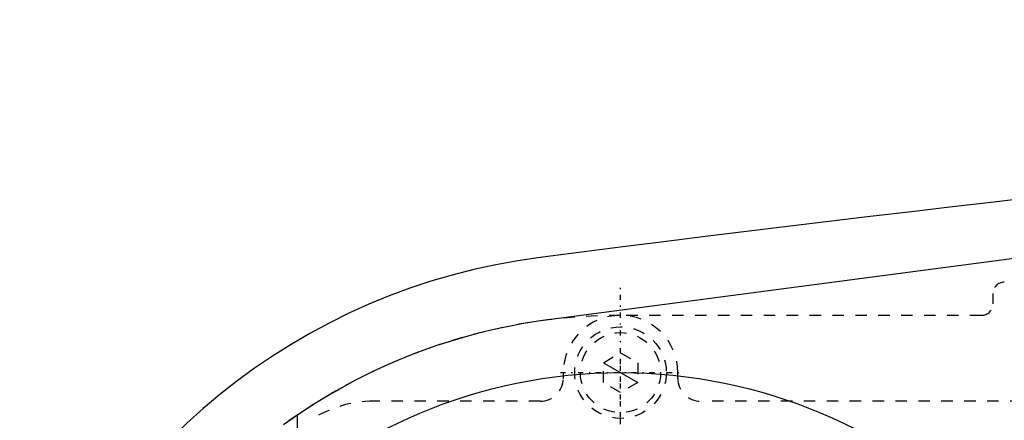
# Model space of a CAD drawing. Extents: x -706 to 186, y -120 to 120.
# Tile 4 of 14: x -702 to -616, y 41 to 76. Entities that reach past the tile are written whole.
import ezdxf

# ---------------------------------------------------------------- set-up
doc = ezdxf.new("R2010")
doc.units = 0
doc.linetypes.add('CENTER', pattern=[1.5, 0.45, -0.5, 0.05, -0.5])
doc.linetypes.add('DASHED', pattern=[2, 1, -1])
for name, color, linetype in [('AM_0', 7, 'CONTINUOUS'), ('AM_10', 7, 'CONTINUOUS'), ('AM_3', 7, 'DASHED'), ('AM_7', 7, 'CENTER')]:
    doc.layers.add(name, color=color, linetype=linetype)

msp = doc.modelspace()

# ---------------------------------------------------------------- linework, layer by layer
at = {"layer": 'AM_0', "color": 7, "linetype": 'CONTINUOUS'}
for p, q in [((-615.653, 54.957), (-656.531, 49.572)), ((-678.188, 35.077), (-678.188, 41.297))]:
    msp.add_line(p, q, dxfattribs=at)
for points in [[(-656.531, 49.572, 0), (-657.177, 49.482, 0), (-658.464, 49.278, 0), (-659.745, 49.041, 0), (-660.383, 48.91, 0), (-661.019, 48.771, 0), (-662.285, 48.467, 0), (-663.543, 48.131, 0), (-664.79, 47.762, 0), (-666.027, 47.362, 0), (-667.253, 46.929, 0), (-667.862, 46.701, 0), (-668.467, 46.465, 0), (-669.668, 45.969, 0), (-670.855, 45.443, 0), (-672.028, 44.886, 0), (-673.186, 44.299, 0), (-674.328, 43.682, 0), (-674.893, 43.363, 0), (-675.453, 43.037, 0), (-676.561, 42.362, 0), (-677.65, 41.659, 0), (-678.188, 41.297, 0)], [(-678.188, 41.297, 0), (-679.41, 40.436, 0)]]:
    msp.add_polyline3d(points, dxfattribs=at)
msp.add_circle((-650, 0), 45, dxfattribs=at)
for centre, radius, start, end in [((-273.054, -2920.273), 3000, 92.920822, 97.353126), ((-650, 0), 55.5, 97.25319, 160.91684)]:
    msp.add_arc(centre, radius, start, end, dxfattribs=at)
at = {"layer": 'AM_10', "color": 7, "linetype": 'CONTINUOUS'}
msp.add_line((-651.5, 45.866), (-648.5, 44.134), dxfattribs=at)
at = {"layer": 'AM_3', "color": 6, "linetype": 'DASHED'}
for p, q in [((-588.5, 52.9), (-616.5, 52.9)), ((-617.5, 51.9), (-617.5, 51)), ((-618.5, 50), (-650, 50)), ((-651.5, 45.866), (-650, 46.732)), ((-650, 46.732), (-648.5, 45.866)), ((-651.5, 44.134), (-651.5, 45.866)), ((-648.5, 45.866), (-648.5, 44.134)), ((-655, 45), (-655, 44.5)), ((-645, 44.5), (-645, 45)), ((-650, 43.268), (-651.5, 44.134)), ((-648.5, 44.134), (-650, 43.268)), ((-657, 42.5), (-671.558, 42.5)), ((-517, 42.5), (-643, 42.5))]:
    msp.add_line(p, q, dxfattribs=at)
for radius in [4, 3.5]:
    msp.add_circle((-650, 45), radius, dxfattribs=at)
for centre, radius, start, end in [((-616.5, 51.9), 1, 90, 180), ((-618.5, 51), 1, 270, 0), ((-650, 0), 50, 90, 270), ((-650, 45), 5, 0, 180), ((-657, 44.5), 2, 270, 0), ((-643, 44.5), 2, 180, 270), ((-671.558, 32.5), 10, 90, 123.55731)]:
    msp.add_arc(centre, radius, start, end, dxfattribs=at)
at = {"layer": 'AM_7', "color": 4, "linetype": 'CENTER'}
for p, q in [((-650, -52.5), (-650, 52.5)), ((-650, -47.25), (-650, 47.25)), ((-655.25, 45), (-644.75, 45))]:
    msp.add_line(p, q, dxfattribs=at)

doc.saveas('drawing.dxf')
